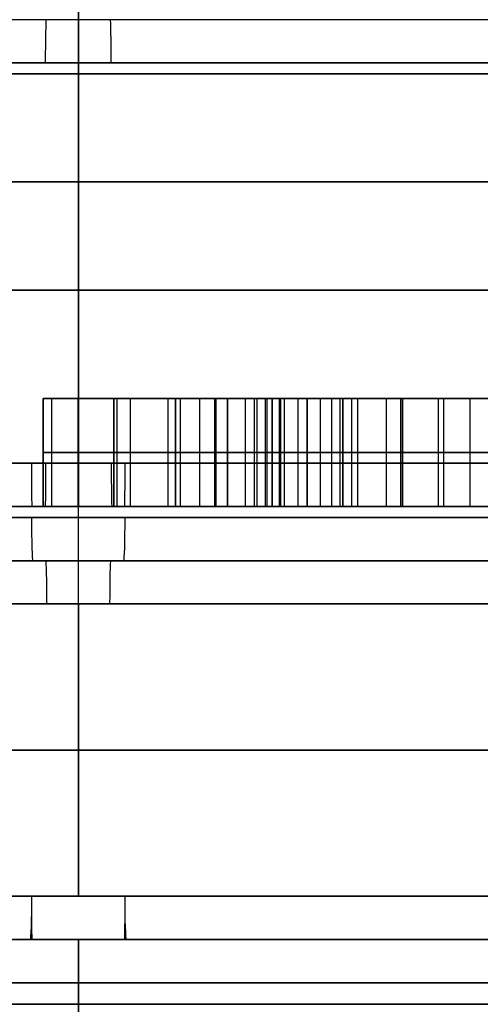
# Model space of a CAD drawing. Header units: centimetres. Extents: x -10 to 8.9, y -29.1 to -8.
# Tile 218 of 256: x -6.577 to -6.364, y -8.735 to -8.28. Entities that reach past the tile are written whole.
import ezdxf

# ---------------------------------------------------------------- set-up
doc = ezdxf.new("R2010")
doc.units = ezdxf.units.CM
doc.layers.add('Default', color=7, linetype='Continuous', true_color=0x000000)

msp = doc.modelspace()

# ---------------------------------------------------------------- linework, layer by layer
at = {"layer": 'Default'}
for p, q in [((-6.55, -8.685, -0.025), (-6.55, -8.025, -0.025)), ((-6.55, -8.685, 6.925), (-6.55, -8.025, 6.925)), ((-6.55, -8.485, 6.675), (-6.55, -8.025, 6.675)), ((-6.55, -8.485, 0.225), (-6.55, -8.025, 0.225)), ((-6.56629, -8.505, 1.27979), (-6.56629, -8.455, 1.27979)), ((-6.53371, -8.455, 1.30644), (-6.56629, -8.455, 1.30644)), ((-6.55, -8.505, 1.2125), (-6.55, -8.455, 1.2125)), ((-6.53371, -8.505, 1.27275), (-6.53371, -8.455, 1.27275)), ((-6.50519, -8.505, 5.55826), (-6.50519, -8.455, 5.55826)), ((-6.45716, -8.455, 5.55826), (-6.50519, -8.455, 5.55826)), ((-6.48644, -8.505, 5.67901), (-6.48644, -8.455, 5.67901)), ((-6.48118, -8.505, 5.4375), (-6.48118, -8.455, 5.4375)), ((-6.46056, -8.505, 1.26393), (-6.46056, -8.455, 1.26393)), ((-6.42797, -8.455, 1.30644), (-6.46056, -8.455, 1.30644)), ((-6.45716, -8.505, 5.52083), (-6.45716, -8.455, 5.52083)), ((-6.45317, -8.455, 5.60417), (-6.45317, -8.455, 5.65056)), ((-6.44426, -8.505, 1.2125), (-6.44426, -8.455, 1.2125)), ((-6.44426, -8.455, 1.2125), (-6.44426, -8.455, 1.38676)), ((-6.42916, -8.505, 5.60417), (-6.42916, -8.455, 5.60417)), ((-6.42797, -8.505, 1.27615), (-6.42797, -8.455, 1.27615)), ((-6.40115, -8.505, 5.6208), (-6.40115, -8.455, 5.6208)), ((-6.56629, -8.48, 1.2125), (-6.56629, -8.48, 1.34709)), ((-6.53371, -8.48, 1.2125), (-6.56629, -8.48, 1.2125)), ((-6.53371, -8.48, 1.333), (-6.53371, -8.48, 1.2125)), ((-6.50519, -8.48, 5.67901), (-6.46769, -8.48, 5.67901)), ((-6.50519, -8.48, 5.4375), (-6.50519, -8.48, 5.67901)), ((-6.45716, -8.48, 5.4375), (-6.50519, -8.48, 5.4375)), ((-6.46056, -8.48, 1.2125), (-6.46056, -8.48, 1.31535)), ((-6.42797, -8.48, 1.2125), (-6.46056, -8.48, 1.2125)), ((-6.45716, -8.48, 5.60417), (-6.45716, -8.48, 5.4375)), ((-6.40115, -8.48, 5.60417), (-6.45716, -8.48, 5.60417)), ((-6.42797, -8.48, 1.33979), (-6.42797, -8.48, 1.2125)), ((-6.40115, -8.48, 5.63743), (-6.40115, -8.48, 5.60417)), ((-6.55, -8.505, 0.245), (-6.55, -8.505, 1.2125)), ((-6.55, -8.505, 1.38568), (-6.55, -8.505, 2.43)), ((-6.55, -8.505, 4.47), (-6.55, -8.505, 6.655)), ((-6.55, -8.53, 4.205), (-6.55, -8.53, 4.12)), ((-6.55, -8.53, 2.78), (-6.55, -8.53, 2.695)), ((-6.55, -8.55, 2.8), (-6.55, -8.685, 2.8)), ((-6.55, -8.55, 4.1), (-6.55, -8.685, 4.1)), ((-6.55, -8.705, -0.005), (-6.55, -8.705, 2.57002)), ((-6.55, -8.705, 4.32998), (-6.55, -8.705, 6.905)), ((-6.55, -8.705, 2.77), (-6.55, -8.705, 2.78)), ((-6.55, -8.705, 4.12), (-6.55, -8.705, 4.13)), ((-6.55, -8.735, 4.1), (-6.55, -8.705, 4.13)), ((-6.55, -8.735, 2.8), (-6.55, -8.705, 2.77))]:
    msp.add_line(p, q, dxfattribs=at)
at = {"layer": 'Default', "extrusion": (0, 1, 0)}
for centre, radius, start, end in [((6.55, 3.45, -8.28), 0.755, 270, 85.97015), ((6.55, 3.45, -8.28), 0.755, 180, 270), ((6.55, 3.45, -8.3), 0.775, 270, 90), ((6.55, 3.45, -8.3), 0.775, 90, 270), ((6.55, 3.45, -8.305), 1, 270, 90), ((6.55, 3.45, -8.305), 1, 90, 270), ((6.55, 3.45, -8.355), 3.475, 180, 0), ((6.55, 3.45, -8.355), 3.475, 0, 180), ((6.55, 3.45, -8.405), 0.775, 270, 90), ((6.55, 3.45, -8.405), 0.775, 90, 270), ((6.55, 3.45, -8.485), 3.225, 0, 180), ((6.55, 3.45, -8.485), 3.225, 180, 0), ((6.55, 3.45, -8.485), 1, 270, 90), ((6.55, 3.45, -8.485), 1, 90, 270), ((6.55, 3.45, -8.505), 3.205, 180, 0), ((6.55, 3.45, -8.505), 3.205, 0, 180), ((6.55, 3.45, -8.505), 3.205, 180, 0), ((6.55, 3.45, -8.505), 0.775, 0, 90), ((6.55, 3.45, -8.51), 0.775, 201.6, 0), ((6.55, 3.45, -8.51), 0.775, 0, 180), ((6.55, 3.45, -8.53), 0.755, 180, 0), ((6.55, 3.45, -8.53), 0.755, 0, 180), ((6.55, 3.45, -8.685), 3.475, 0, 180), ((6.55, 3.45, -8.685), 3.475, 180, 0), ((6.55, 3.45, -8.685), 0.65, 180, 0), ((6.55, 3.45, -8.685), 0.65, 0, 180), ((6.55, 3.45, -8.705), 3.455, 0, 180), ((6.55, 3.45, -8.705), 3.455, 180, 0), ((6.55, 3.45, -8.705), 0.68, 360, 180), ((6.55, 3.45, -8.705), 0.68, 180, 360), ((6.55, 3.45, -8.735), 0.65, 0, 180), ((6.55, 3.45, -8.735), 0.65, 180, 0)]:
    msp.add_arc(centre, radius, start, end, dxfattribs=at)
at = {"layer": 'Default', "extrusion": (-0.999809, 0, -0.019549)}
msp.add_arc((8.3, 4.33238, 6.48131), 0.02, 90, 180, dxfattribs=at)
at = {"layer": 'Default', "extrusion": (1, 0, 0)}
for centre, start, end in [((-8.3, 4.205, -6.55), 0, 90), ((-8.3, 2.695, -6.55), 270, 0)]:
    msp.add_arc(centre, 0.02, start, end, dxfattribs=at)
at = {"layer": 'Default', "extrusion": (0.999809, 0, 0.019549)}
msp.add_arc((-8.3, 2.82238, -6.48131), 0.02, 270, 0, dxfattribs=at)
at = {"layer": 'Default', "extrusion": (0.999978, 0, -0.006674)}
msp.add_arc((-8.485, 0.20121, -6.57288), 0.02, 180, 270, dxfattribs=at)
at = {"layer": 'Default', "extrusion": (-0.999885, 0, -0.015151)}
msp.add_arc((8.485, 4.56884, 6.49698), 0.02, 270, 0, dxfattribs=at)
at = {"layer": 'Default', "extrusion": (-1, 0, 0)}
for centre, start, end in [((8.485, 2.43, 6.55), 360, 90), ((8.485, 4.47, 6.55), 270, 0)]:
    msp.add_arc(centre, 0.02, start, end, dxfattribs=at)
at = {"layer": 'Default', "extrusion": (0.999885, 0, 0.015151)}
msp.add_arc((-8.485, 2.52884, -6.49698), 0.02, 90, 180, dxfattribs=at)
at = {"layer": 'Default', "extrusion": (-0.999978, 0, 0.006674)}
msp.add_arc((8.485, 6.61121, 6.57288), 0.02, 0, 90, dxfattribs=at)
at = {"layer": 'Default', "extrusion": (0, -1, 0)}
for centre, radius, start, end in [((-6.55, 3.45, 8.505), 1.02, 90, 270), ((-6.55, 3.45, 8.505), 1.02, 270, 90), ((-6.55, 3.45, 8.505), 0.775, 270, 338.4), ((-6.55, 3.45, 8.53), 0.67, 180, 0), ((-6.55, 3.45, 8.53), 0.67, 0, 180), ((-6.55, 3.45, 8.55), 0.65, 180, 0), ((-6.55, 3.45, 8.55), 0.65, 0, 180), ((-6.55, 3.45, 8.6175), 0.65, 180, 0), ((-6.55, 3.45, 8.6175), 0.65, 0, 180), ((-6.55, 3.45, 8.705), 0.87998, 90, 270), ((-6.55, 3.45, 8.705), 0.67, 0, 180), ((-6.55, 3.45, 8.705), 0.67, 180, 0), ((-6.55, 3.45, 8.705), 0.67, 180, 360), ((-6.55, 3.45, 8.705), 0.87998, 270, 90)]:
    msp.add_arc(centre, radius, start, end, dxfattribs=at)
at = {"layer": 'Default', "extrusion": (0.999614, 0, -0.027768)}
msp.add_arc((-8.51, 2.51179, -6.64327), 0.02, 180, 270, dxfattribs=at)
at = {"layer": 'Default', "extrusion": (-0.999614, 0, 0.027768)}
msp.add_arc((8.51, 4.02179, 6.64327), 0.02, 0, 90, dxfattribs=at)
at = {"layer": 'Default', "extrusion": (0.999749, 0, 0.022411)}
msp.add_arc((-8.55, 4.26592, -6.47104), 0.02, 270, 360, dxfattribs=at)
at = {"layer": 'Default', "extrusion": (-0.999749, 0, -0.022411)}
msp.add_arc((8.55, 2.92592, 6.47104), 0.02, 90, 180, dxfattribs=at)
at = {"layer": 'Default', "extrusion": (0.999452, 0, 0.033106)}
msp.add_arc((-8.685, 4.33496, -6.43219), 0.02, 180, 270, dxfattribs=at)
at = {"layer": 'Default', "extrusion": (0.999981, 0, -0.006194)}
msp.add_arc((-8.685, -0.04563, -6.57124), 0.02, 180, 270, dxfattribs=at)
at = {"layer": 'Default', "extrusion": (-0.999981, 0, 0.006194)}
msp.add_arc((8.685, 6.86437, 6.57124), 0.02, 0, 90, dxfattribs=at)
at = {"layer": 'Default', "extrusion": (-0.999452, 0, -0.033106)}
msp.add_arc((8.685, 2.99496, 6.43219), 0.02, 0, 90, dxfattribs=at)
at = {"layer": 'Default'}
for points, degree in [([(-6.55, -8.485, 2.45), (-6.55, -8.305, 2.45), (-6.55, -8.125, 2.45)], 2), ([(-6.55, -8.125, 4.45), (-6.55, -8.305, 4.45), (-6.55, -8.485, 4.45)], 2), ([(-6.55, -8.505, 4.225), (-6.55, -8.4025, 4.225), (-6.55, -8.3, 4.225)], 2), ([(-6.55, -8.3, 2.675), (-6.55, -8.4025, 2.675), (-6.55, -8.505, 2.675)], 2), ([(-6.56629, -8.455, 1.34709), (-6.56629, -8.48, 1.34709), (-6.56629, -8.505, 1.34709)], 2), ([(-6.5503, -8.455, 1.3854), (-6.56086, -8.455, 1.37543), (-6.56629, -8.455, 1.3627), (-6.56629, -8.455, 1.34709)], 3), ([(-6.56629, -8.455, 1.2125), (-6.56629, -8.48, 1.2125), (-6.56629, -8.505, 1.2125)], 2), ([(-6.56629, -8.455, 1.34709), (-6.56629, -8.455, 1.27979), (-6.56629, -8.455, 1.2125)], 2), ([(-6.56629, -8.455, 1.2125), (-6.55, -8.455, 1.2125), (-6.53371, -8.455, 1.2125)], 2), ([(-6.56225, -8.505, 1.36838), (-6.56225, -8.48, 1.36838), (-6.56225, -8.455, 1.36838)], 2), ([(-6.5503, -8.455, 1.3854), (-6.5503, -8.48, 1.3854), (-6.5503, -8.505, 1.3854)], 2), ([(-6.50876, -8.455, 1.40038), (-6.5259, -8.455, 1.40038), (-6.53982, -8.455, 1.39529), (-6.5503, -8.455, 1.3854)], 3), ([(-6.53371, -8.455, 1.2125), (-6.53371, -8.48, 1.2125), (-6.53371, -8.505, 1.2125)], 2), ([(-6.53371, -8.455, 1.333), (-6.53371, -8.48, 1.333), (-6.53371, -8.505, 1.333)], 2), ([(-6.53371, -8.455, 1.2125), (-6.53371, -8.455, 1.27275), (-6.53371, -8.455, 1.333)], 2), ([(-6.53371, -8.455, 1.333), (-6.53371, -8.455, 1.33504), (-6.53358, -8.455, 1.33889), (-6.53305, -8.455, 1.34402), (-6.53223, -8.455, 1.34852), (-6.53117, -8.455, 1.35244), (-6.52987, -8.455, 1.3559), (-6.52838, -8.455, 1.35891), (-6.52673, -8.455, 1.36151), (-6.52493, -8.455, 1.36374), (-6.52296, -8.455, 1.36569), (-6.52079, -8.455, 1.36739), (-6.5184, -8.455, 1.36885), (-6.51578, -8.455, 1.37007), (-6.51285, -8.455, 1.37104), (-6.5097, -8.455, 1.37173), (-6.50639, -8.455, 1.37213), (-6.50413, -8.455, 1.37221), (-6.50299, -8.455, 1.37221)], 3), ([(-6.53206, -8.505, 1.39659), (-6.53206, -8.48, 1.39659), (-6.53206, -8.455, 1.39659)], 2), ([(-6.52595, -8.505, 1.36245), (-6.52595, -8.48, 1.36245), (-6.52595, -8.455, 1.36245)], 2), ([(-6.50876, -8.455, 1.40038), (-6.50876, -8.48, 1.40038), (-6.50876, -8.505, 1.40038)], 2), ([(-6.48113, -8.455, 1.39437), (-6.48907, -8.455, 1.39835), (-6.49823, -8.455, 1.40038), (-6.50876, -8.455, 1.40038)], 3), ([(-6.50519, -8.455, 5.67901), (-6.50519, -8.48, 5.67901), (-6.50519, -8.505, 5.67901)], 2), ([(-6.46769, -8.455, 5.67901), (-6.48644, -8.455, 5.67901), (-6.50519, -8.455, 5.67901)], 2), ([(-6.50519, -8.455, 5.4375), (-6.50519, -8.48, 5.4375), (-6.50519, -8.505, 5.4375)], 2), ([(-6.50519, -8.455, 5.67901), (-6.50519, -8.455, 5.55826), (-6.50519, -8.455, 5.4375)], 2), ([(-6.50519, -8.455, 5.4375), (-6.48118, -8.455, 5.4375), (-6.45716, -8.455, 5.4375)], 2), ([(-6.50299, -8.455, 1.37221), (-6.50299, -8.48, 1.37221), (-6.50299, -8.505, 1.37221)], 2), ([(-6.50299, -8.455, 1.37221), (-6.50174, -8.455, 1.37221), (-6.49929, -8.455, 1.37209), (-6.49577, -8.455, 1.37159), (-6.4924, -8.455, 1.37078), (-6.48912, -8.455, 1.36966), (-6.48587, -8.455, 1.3682), (-6.48266, -8.455, 1.36637), (-6.47948, -8.455, 1.36415), (-6.47627, -8.455, 1.36145), (-6.47414, -8.455, 1.35932), (-6.47307, -8.455, 1.35816)], 3), ([(-6.49393, -8.505, 1.39886), (-6.49393, -8.48, 1.39886), (-6.49393, -8.455, 1.39886)], 2), ([(-6.48699, -8.505, 1.36868), (-6.48699, -8.48, 1.36868), (-6.48699, -8.455, 1.36868)], 2), ([(-6.48113, -8.455, 1.39437), (-6.48113, -8.48, 1.39437), (-6.48113, -8.505, 1.39437)], 2), ([(-6.45496, -8.455, 1.3734), (-6.46446, -8.455, 1.38341), (-6.47312, -8.455, 1.39037), (-6.48113, -8.455, 1.39437)], 3), ([(-6.47307, -8.455, 1.35816), (-6.47307, -8.48, 1.35816), (-6.47307, -8.505, 1.35816)], 2), ([(-6.47307, -8.455, 1.35816), (-6.4723, -8.455, 1.35731), (-6.47079, -8.455, 1.3555), (-6.46872, -8.455, 1.35246), (-6.46682, -8.455, 1.34901), (-6.46511, -8.455, 1.3451), (-6.46359, -8.455, 1.3406), (-6.46232, -8.455, 1.33547), (-6.46134, -8.455, 1.32964), (-6.46071, -8.455, 1.323), (-6.46056, -8.455, 1.318), (-6.46056, -8.455, 1.31535)], 3), ([(-6.46871, -8.505, 1.38622), (-6.46871, -8.48, 1.38622), (-6.46871, -8.455, 1.38622)], 2), ([(-6.46769, -8.455, 5.67901), (-6.46769, -8.48, 5.67901), (-6.46769, -8.505, 5.67901)], 2), ([(-6.45665, -8.455, 5.6539), (-6.45724, -8.455, 5.65452), (-6.45841, -8.455, 5.65591), (-6.46015, -8.455, 5.65847), (-6.46183, -8.455, 5.6615), (-6.46344, -8.455, 5.66504), (-6.46496, -8.455, 5.66911), (-6.46638, -8.455, 5.67372), (-6.46726, -8.455, 5.67719), (-6.46769, -8.455, 5.67901)], 3), ([(-6.46368, -8.505, 1.34068), (-6.46368, -8.48, 1.34068), (-6.46368, -8.455, 1.34068)], 2), ([(-6.46286, -8.505, 5.66381), (-6.46286, -8.48, 5.66381), (-6.46286, -8.455, 5.66381)], 2), ([(-6.46056, -8.455, 1.31535), (-6.46056, -8.48, 1.31535), (-6.46056, -8.505, 1.31535)], 2), ([(-6.46056, -8.455, 1.2125), (-6.46056, -8.48, 1.2125), (-6.46056, -8.505, 1.2125)], 2), ([(-6.46056, -8.455, 1.31535), (-6.46056, -8.455, 1.26393), (-6.46056, -8.455, 1.2125)], 2), ([(-6.46056, -8.455, 1.2125), (-6.44426, -8.455, 1.2125), (-6.42797, -8.455, 1.2125)], 2), ([(-6.45716, -8.455, 5.4375), (-6.45716, -8.48, 5.4375), (-6.45716, -8.505, 5.4375)], 2), ([(-6.45716, -8.455, 5.60417), (-6.45716, -8.48, 5.60417), (-6.45716, -8.505, 5.60417)], 2), ([(-6.45716, -8.455, 5.4375), (-6.45716, -8.455, 5.52083), (-6.45716, -8.455, 5.60417)], 2), ([(-6.45716, -8.455, 5.60417), (-6.42916, -8.455, 5.60417), (-6.40115, -8.455, 5.60417)], 2), ([(-6.45665, -8.455, 5.6539), (-6.45665, -8.48, 5.6539), (-6.45665, -8.505, 5.6539)], 2), ([(-6.43835, -8.455, 5.64177), (-6.43996, -8.455, 5.64241), (-6.44301, -8.455, 5.64378), (-6.44705, -8.455, 5.64603), (-6.45065, -8.455, 5.64846), (-6.45385, -8.455, 5.65106), (-6.45575, -8.455, 5.65293), (-6.45665, -8.455, 5.6539)], 3), ([(-6.45496, -8.455, 1.3734), (-6.45496, -8.48, 1.3734), (-6.45496, -8.505, 1.3734)], 2), ([(-6.43306, -8.455, 1.39478), (-6.44087, -8.455, 1.39105), (-6.44817, -8.455, 1.38392), (-6.45496, -8.455, 1.3734)], 3), ([(-6.44854, -8.505, 5.64705), (-6.44854, -8.48, 5.64705), (-6.44854, -8.455, 5.64705)], 2), ([(-6.44432, -8.505, 1.38671), (-6.44432, -8.48, 1.38671), (-6.44432, -8.455, 1.38671)], 2), ([(-6.43835, -8.455, 5.64177), (-6.43835, -8.48, 5.64177), (-6.43835, -8.505, 5.64177)], 2), ([(-6.40115, -8.455, 5.63743), (-6.40249, -8.455, 5.63743), (-6.40517, -8.455, 5.63745), (-6.40928, -8.455, 5.63753), (-6.41338, -8.455, 5.63768), (-6.41743, -8.455, 5.63792), (-6.42135, -8.455, 5.63824), (-6.42513, -8.455, 5.63867), (-6.42876, -8.455, 5.63921), (-6.4322, -8.455, 5.63989), (-6.43543, -8.455, 5.64072), (-6.43741, -8.455, 5.6414), (-6.43835, -8.455, 5.64177)], 3), ([(-6.43306, -8.455, 1.39478), (-6.43306, -8.48, 1.39478), (-6.43306, -8.505, 1.39478)], 2), ([(-6.40794, -8.455, 1.40038), (-6.41694, -8.455, 1.40038), (-6.42525, -8.455, 1.39851), (-6.43306, -8.455, 1.39478)], 3), ([(-6.42797, -8.455, 1.2125), (-6.42797, -8.48, 1.2125), (-6.42797, -8.505, 1.2125)], 2), ([(-6.42797, -8.455, 1.33979), (-6.42797, -8.48, 1.33979), (-6.42797, -8.505, 1.33979)], 2), ([(-6.42797, -8.455, 1.2125), (-6.42797, -8.455, 1.27615), (-6.42797, -8.455, 1.33979)], 2), ([(-6.42797, -8.455, 1.33979), (-6.42797, -8.455, 1.34153), (-6.42785, -8.455, 1.34481), (-6.42734, -8.455, 1.34916), (-6.42655, -8.455, 1.35297), (-6.42553, -8.455, 1.35628), (-6.42427, -8.455, 1.35921), (-6.42283, -8.455, 1.36174), (-6.42122, -8.455, 1.36392), (-6.41945, -8.455, 1.36579), (-6.41747, -8.455, 1.36744), (-6.41525, -8.455, 1.36887), (-6.41276, -8.455, 1.37008), (-6.40992, -8.455, 1.37105), (-6.40682, -8.455, 1.37174), (-6.40357, -8.455, 1.37213), (-6.4014, -8.455, 1.37221), (-6.40031, -8.455, 1.37221)], 3), ([(-6.42375, -8.505, 5.63852), (-6.42375, -8.48, 5.63852), (-6.42375, -8.455, 5.63852)], 2), ([(-6.42099, -8.505, 1.3641), (-6.42099, -8.48, 1.3641), (-6.42099, -8.455, 1.3641)], 2), ([(-6.42096, -8.505, 1.39898), (-6.42096, -8.48, 1.39898), (-6.42096, -8.455, 1.39898)], 2), ([(-6.40794, -8.455, 1.40038), (-6.40794, -8.48, 1.40038), (-6.40794, -8.505, 1.40038)], 2), ([(-6.35482, -8.455, 1.3734), (-6.3723, -8.455, 1.39139), (-6.38995, -8.455, 1.40038), (-6.40794, -8.455, 1.40038)], 3), ([(-6.40115, -8.455, 5.63743), (-6.40115, -8.48, 5.63743), (-6.40115, -8.505, 5.63743)], 2), ([(-6.40115, -8.455, 5.60417), (-6.40115, -8.455, 5.6208), (-6.40115, -8.455, 5.63743)], 2), ([(-6.40115, -8.505, 5.60417), (-6.40115, -8.48, 5.60417), (-6.40115, -8.455, 5.60417)], 2), ([(-6.40031, -8.455, 1.37221), (-6.40031, -8.48, 1.37221), (-6.40031, -8.505, 1.37221)], 2), ([(-6.40031, -8.455, 1.37221), (-6.39901, -8.455, 1.37221), (-6.39647, -8.455, 1.37209), (-6.39283, -8.455, 1.37156), (-6.38934, -8.455, 1.37071), (-6.38595, -8.455, 1.36952), (-6.38259, -8.455, 1.36797), (-6.37926, -8.455, 1.36604), (-6.37595, -8.455, 1.36367), (-6.37261, -8.455, 1.36079), (-6.37037, -8.455, 1.3585), (-6.36926, -8.455, 1.35726)], 3), ([(-6.38365, -8.505, 1.36844), (-6.38365, -8.48, 1.36844), (-6.38365, -8.455, 1.36844)], 2), ([(-6.38128, -8.505, 1.39368), (-6.38128, -8.48, 1.39368), (-6.38128, -8.455, 1.39368)], 2), ([(-6.36926, -8.455, 1.35726), (-6.36926, -8.48, 1.35726), (-6.36926, -8.505, 1.35726)], 2), ([(-6.36926, -8.455, 1.35726), (-6.36811, -8.455, 1.35597), (-6.36595, -8.455, 1.3533), (-6.36314, -8.455, 1.34908), (-6.36074, -8.455, 1.34462), (-6.35871, -8.455, 1.33982), (-6.35706, -8.455, 1.33461), (-6.35581, -8.455, 1.32896), (-6.35501, -8.455, 1.32277), (-6.35482, -8.455, 1.31823), (-6.35482, -8.455, 1.31586)], 3), ([(-6.56629, -8.48, 1.34709), (-6.56629, -8.48, 1.3627), (-6.56086, -8.48, 1.37543), (-6.5503, -8.48, 1.3854)], 3), ([(-6.5503, -8.48, 1.3854), (-6.53982, -8.48, 1.39529), (-6.5259, -8.48, 1.40038), (-6.50876, -8.48, 1.40038)], 3), ([(-6.50299, -8.48, 1.37221), (-6.52335, -8.48, 1.37221), (-6.53371, -8.48, 1.35914), (-6.53371, -8.48, 1.333)], 3), ([(-6.50876, -8.48, 1.40038), (-6.49823, -8.48, 1.40038), (-6.48907, -8.48, 1.39835), (-6.48113, -8.48, 1.39437)], 3), ([(-6.47307, -8.48, 1.35816), (-6.4816, -8.48, 1.36746), (-6.49162, -8.48, 1.37221), (-6.50299, -8.48, 1.37221)], 3), ([(-6.48113, -8.48, 1.39437), (-6.47312, -8.48, 1.39037), (-6.46446, -8.48, 1.38341), (-6.45496, -8.48, 1.3734)], 3), ([(-6.46056, -8.48, 1.31535), (-6.46056, -8.48, 1.3347), (-6.46463, -8.48, 1.34896), (-6.47307, -8.48, 1.35816)], 3), ([(-6.46769, -8.48, 5.67901), (-6.46497, -8.48, 5.6673), (-6.46141, -8.48, 5.65899), (-6.45665, -8.48, 5.6539)], 3), ([(-6.45665, -8.48, 5.6539), (-6.4519, -8.48, 5.6488), (-6.44579, -8.48, 5.64473), (-6.43835, -8.48, 5.64177)], 3), ([(-6.45496, -8.48, 1.3734), (-6.44817, -8.48, 1.38392), (-6.44087, -8.48, 1.39105), (-6.43306, -8.48, 1.39478)], 3), ([(-6.43835, -8.48, 5.64177), (-6.43086, -8.48, 5.63879), (-6.41847, -8.48, 5.63743), (-6.40115, -8.48, 5.63743)], 3), ([(-6.43306, -8.48, 1.39478), (-6.42525, -8.48, 1.39851), (-6.41694, -8.48, 1.40038), (-6.40794, -8.48, 1.40038)], 3), ([(-6.40031, -8.48, 1.37221), (-6.41864, -8.48, 1.37221), (-6.42797, -8.48, 1.36135), (-6.42797, -8.48, 1.33979)], 3), ([(-6.40794, -8.48, 1.40038), (-6.38995, -8.48, 1.40038), (-6.3723, -8.48, 1.39139), (-6.35482, -8.48, 1.3734)], 3), ([(-6.36926, -8.48, 1.35726), (-6.37807, -8.48, 1.36712), (-6.38842, -8.48, 1.37221), (-6.40031, -8.48, 1.37221)], 3), ([(-6.35482, -8.48, 1.31586), (-6.35482, -8.48, 1.33249), (-6.35957, -8.48, 1.34641), (-6.36926, -8.48, 1.35726)], 3), ([(-6.56629, -8.505, 1.2125), (-6.55, -8.505, 1.2125), (-6.53371, -8.505, 1.2125)], 2), ([(-6.56629, -8.505, 1.34709), (-6.56629, -8.505, 1.27979), (-6.56629, -8.505, 1.2125)], 2), ([(-6.5503, -8.505, 1.3854), (-6.56086, -8.505, 1.37543), (-6.56629, -8.505, 1.3627), (-6.56629, -8.505, 1.34709)], 3), ([(-6.50876, -8.505, 1.40038), (-6.5259, -8.505, 1.40038), (-6.53982, -8.505, 1.39529), (-6.5503, -8.505, 1.3854)], 3), ([(-6.53371, -8.505, 1.2125), (-6.53371, -8.505, 1.27275), (-6.53371, -8.505, 1.333)], 2), ([(-6.53371, -8.505, 1.333), (-6.53371, -8.505, 1.35914), (-6.52335, -8.505, 1.37221), (-6.50299, -8.505, 1.37221)], 3), ([(-6.48113, -8.505, 1.39437), (-6.48907, -8.505, 1.39835), (-6.49823, -8.505, 1.40038), (-6.50876, -8.505, 1.40038)], 3), ([(-6.50519, -8.505, 5.4375), (-6.48118, -8.505, 5.4375), (-6.45716, -8.505, 5.4375)], 2), ([(-6.50519, -8.505, 5.67901), (-6.50519, -8.505, 5.55826), (-6.50519, -8.505, 5.4375)], 2), ([(-6.46769, -8.505, 5.67901), (-6.48644, -8.505, 5.67901), (-6.50519, -8.505, 5.67901)], 2), ([(-6.50299, -8.505, 1.37221), (-6.49162, -8.505, 1.37221), (-6.4816, -8.505, 1.36746), (-6.47307, -8.505, 1.35816)], 3), ([(-6.45496, -8.505, 1.3734), (-6.46446, -8.505, 1.38341), (-6.47312, -8.505, 1.39037), (-6.48113, -8.505, 1.39437)], 3), ([(-6.47307, -8.505, 1.35816), (-6.46463, -8.505, 1.34896), (-6.46056, -8.505, 1.3347), (-6.46056, -8.505, 1.31535)], 3), ([(-6.45665, -8.505, 5.6539), (-6.46141, -8.505, 5.65899), (-6.46497, -8.505, 5.6673), (-6.46769, -8.505, 5.67901)], 3), ([(-6.46056, -8.505, 1.2125), (-6.44426, -8.505, 1.2125), (-6.42797, -8.505, 1.2125)], 2), ([(-6.46056, -8.505, 1.31535), (-6.46056, -8.505, 1.26393), (-6.46056, -8.505, 1.2125)], 2), ([(-6.45716, -8.505, 5.60417), (-6.42916, -8.505, 5.60417), (-6.40115, -8.505, 5.60417)], 2), ([(-6.45716, -8.505, 5.4375), (-6.45716, -8.505, 5.52083), (-6.45716, -8.505, 5.60417)], 2), ([(-6.43835, -8.505, 5.64177), (-6.44579, -8.505, 5.64473), (-6.4519, -8.505, 5.6488), (-6.45665, -8.505, 5.6539)], 3), ([(-6.43306, -8.505, 1.39478), (-6.44087, -8.505, 1.39105), (-6.44817, -8.505, 1.38392), (-6.45496, -8.505, 1.3734)], 3), ([(-6.40115, -8.505, 5.63743), (-6.41847, -8.505, 5.63743), (-6.43086, -8.505, 5.63879), (-6.43835, -8.505, 5.64177)], 3), ([(-6.40794, -8.505, 1.40038), (-6.41694, -8.505, 1.40038), (-6.42525, -8.505, 1.39851), (-6.43306, -8.505, 1.39478)], 3), ([(-6.42797, -8.505, 1.2125), (-6.42797, -8.505, 1.27615), (-6.42797, -8.505, 1.33979)], 2), ([(-6.42797, -8.505, 1.33979), (-6.42797, -8.505, 1.36135), (-6.41864, -8.505, 1.37221), (-6.40031, -8.505, 1.37221)], 3), ([(-6.35482, -8.505, 1.3734), (-6.3723, -8.505, 1.39139), (-6.38995, -8.505, 1.40038), (-6.40794, -8.505, 1.40038)], 3), ([(-6.40115, -8.505, 5.60417), (-6.40115, -8.505, 5.6208), (-6.40115, -8.505, 5.63743)], 2), ([(-6.40031, -8.505, 1.37221), (-6.38842, -8.505, 1.37221), (-6.37807, -8.505, 1.36712), (-6.36926, -8.505, 1.35726)], 3), ([(-6.36926, -8.505, 1.35726), (-6.35957, -8.505, 1.34641), (-6.35482, -8.505, 1.33249), (-6.35482, -8.505, 1.31586)], 3), ([(-6.55, -8.725, 2.55), (-6.55, -8.715, 2.56001), (-6.55, -8.705, 2.57002)], 2), ([(-6.55, -8.705, 4.32998), (-6.55, -8.715, 4.33999), (-6.55, -8.725, 4.35)], 2), ([(-6.55, -8.725, 4.35), (-6.56253, -8.725, 4.35), (-6.58761, -8.72503, 4.34948), (-6.62522, -8.72502, 4.34711), (-6.6627, -8.72502, 4.34318), (-6.70003, -8.72502, 4.33767), (-6.73707, -8.72502, 4.33061), (-6.7738, -8.72502, 4.322), (-6.81014, -8.72502, 4.31186), (-6.84599, -8.72502, 4.30022), (-6.88134, -8.72502, 4.28707), (-6.9161, -8.72502, 4.27246), (-6.95023, -8.72502, 4.25641), (-6.98365, -8.72502, 4.23894), (-7.01629, -8.72502, 4.22009), (-7.04814, -8.72502, 4.19989), (-7.07911, -8.72502, 4.17837), (-7.10915, -8.72502, 4.15557), (-7.13821, -8.72502, 4.13153), (-7.16622, -8.72502, 4.10631), (-7.19317, -8.72502, 4.07993), (-7.21899, -8.72502, 4.05244), (-7.24363, -8.72502, 4.02389), (-7.26706, -8.72502, 3.99434), (-7.28921, -8.72502, 3.96385), (-7.31009, -8.72502, 3.93243), (-7.32962, -8.72502, 3.90018), (-7.3478, -8.72502, 3.86713), (-7.36456, -8.72502, 3.83335), (-7.3799, -8.72502, 3.79892), (-7.39378, -8.72502, 3.76385), (-7.40619, -8.72502, 3.72824), (-7.41709, -8.72502, 3.69214), (-7.42647, -8.72502, 3.65561), (-7.43431, -8.72502, 3.61874), (-7.4406, -8.72502, 3.58156), (-7.44533, -8.72502, 3.54414), (-7.44848, -8.72502, 3.50656), (-7.45007, -8.72502, 3.46888), (-7.45007, -8.72502, 3.43119), (-7.44849, -8.72502, 3.39351), (-7.44533, -8.72502, 3.35593), (-7.44061, -8.72502, 3.31851), (-7.43432, -8.72502, 3.28133), (-7.42649, -8.72502, 3.24446), (-7.41711, -8.72502, 3.20793), (-7.40621, -8.72502, 3.17183), (-7.39381, -8.72502, 3.13621), (-7.37992, -8.72502, 3.10115), (-7.3646, -8.72502, 3.06671), (-7.34783, -8.72502, 3.03293), (-7.32966, -8.72502, 2.99988), (-7.31013, -8.72502, 2.96763), (-7.28925, -8.72502, 2.93621), (-7.2671, -8.72502, 2.90572), (-7.24368, -8.72502, 2.87617), (-7.21903, -8.72502, 2.84762), (-7.19322, -8.72502, 2.82013), (-7.16627, -8.72502, 2.79374), (-7.13826, -8.72502, 2.76852), (-7.10921, -8.72502, 2.74448), (-7.07916, -8.72502, 2.72167), (-7.0482, -8.72502, 2.70015), (-7.01635, -8.72502, 2.67994), (-6.98371, -8.72502, 2.6611), (-6.95029, -8.72502, 2.64363), (-6.91617, -8.72502, 2.62757), (-6.8814, -8.72502, 2.61295), (-6.84605, -8.72502, 2.59981), (-6.8102, -8.72502, 2.58816), (-6.77387, -8.72502, 2.57802), (-6.73714, -8.72502, 2.5694), (-6.7001, -8.72502, 2.56234), (-6.66277, -8.72502, 2.55683), (-6.62528, -8.72502, 2.55289), (-6.58766, -8.72503, 2.55052), (-6.56255, -8.725, 2.55), (-6.55, -8.725, 2.55)], 3), ([(-6.55, -25.205, 2.55), (-6.55, -16.965, 2.55), (-6.55, -8.725, 2.55)], 2), ([(-6.55, -8.725, 4.35), (-6.55, -16.965, 4.35), (-6.55, -25.205, 4.35)], 2), ([(-6.55, -8.725, 2.55), (-6.53747, -8.725, 2.55), (-6.51239, -8.72503, 2.55052), (-6.47478, -8.72502, 2.55289), (-6.4373, -8.72502, 2.55682), (-6.39997, -8.72502, 2.56233), (-6.36293, -8.72502, 2.56939), (-6.3262, -8.72502, 2.578), (-6.28986, -8.72502, 2.58814), (-6.25401, -8.72502, 2.59978), (-6.21866, -8.72502, 2.61293), (-6.1839, -8.72502, 2.62754), (-6.14977, -8.72502, 2.64359), (-6.11635, -8.72502, 2.66106), (-6.08371, -8.72502, 2.67991), (-6.05186, -8.72502, 2.70011), (-6.02089, -8.72502, 2.72163), (-5.99085, -8.72502, 2.74443), (-5.96179, -8.72502, 2.76847), (-5.93378, -8.72502, 2.79369), (-5.90683, -8.72502, 2.82007), (-5.88101, -8.72502, 2.84756), (-5.85637, -8.72502, 2.87611), (-5.83294, -8.72502, 2.90566), (-5.81079, -8.72502, 2.93615), (-5.78991, -8.72502, 2.96757), (-5.77038, -8.72502, 2.99982), (-5.7522, -8.72502, 3.03287), (-5.73544, -8.72502, 3.06665), (-5.7201, -8.72502, 3.10108), (-5.70622, -8.72502, 3.13615), (-5.69381, -8.72502, 3.17176), (-5.68291, -8.72502, 3.20786), (-5.67353, -8.72502, 3.24439), (-5.66569, -8.72502, 3.28126), (-5.6594, -8.72502, 3.31844), (-5.65467, -8.72502, 3.35586), (-5.65152, -8.72502, 3.39344), (-5.64993, -8.72502, 3.43112), (-5.64993, -8.72502, 3.46881), (-5.65151, -8.72502, 3.50649), (-5.65467, -8.72502, 3.54407), (-5.65939, -8.72502, 3.58149), (-5.66568, -8.72502, 3.61867), (-5.67351, -8.72502, 3.65554), (-5.68289, -8.72502, 3.69207), (-5.69379, -8.72502, 3.72817), (-5.70619, -8.72502, 3.76379), (-5.72008, -8.72502, 3.79885), (-5.7354, -8.72502, 3.83329), (-5.75217, -8.72502, 3.86707), (-5.77034, -8.72502, 3.90012), (-5.78987, -8.72502, 3.93237), (-5.81075, -8.72502, 3.96379), (-5.8329, -8.72502, 3.99428), (-5.85632, -8.72502, 4.02383), (-5.88097, -8.72502, 4.05238), (-5.90678, -8.72502, 4.07987), (-5.93373, -8.72502, 4.10626), (-5.96174, -8.72502, 4.13148), (-5.99079, -8.72502, 4.15552), (-6.02084, -8.72502, 4.17833), (-6.0518, -8.72502, 4.19985), (-6.08365, -8.72502, 4.22006), (-6.11629, -8.72502, 4.2389), (-6.14971, -8.72502, 4.25637), (-6.18383, -8.72502, 4.27243), (-6.2186, -8.72502, 4.28705), (-6.25395, -8.72502, 4.30019), (-6.2898, -8.72502, 4.31184), (-6.32613, -8.72502, 4.32198), (-6.36286, -8.72502, 4.3306), (-6.3999, -8.72502, 4.33766), (-6.43723, -8.72502, 4.34317), (-6.47472, -8.72502, 4.34711), (-6.51234, -8.72503, 4.34948), (-6.53745, -8.725, 4.35), (-6.55, -8.725, 4.35)], 3)]:
    msp.add_open_spline(points, degree=degree, dxfattribs=at)

doc.saveas('drawing.dxf')
